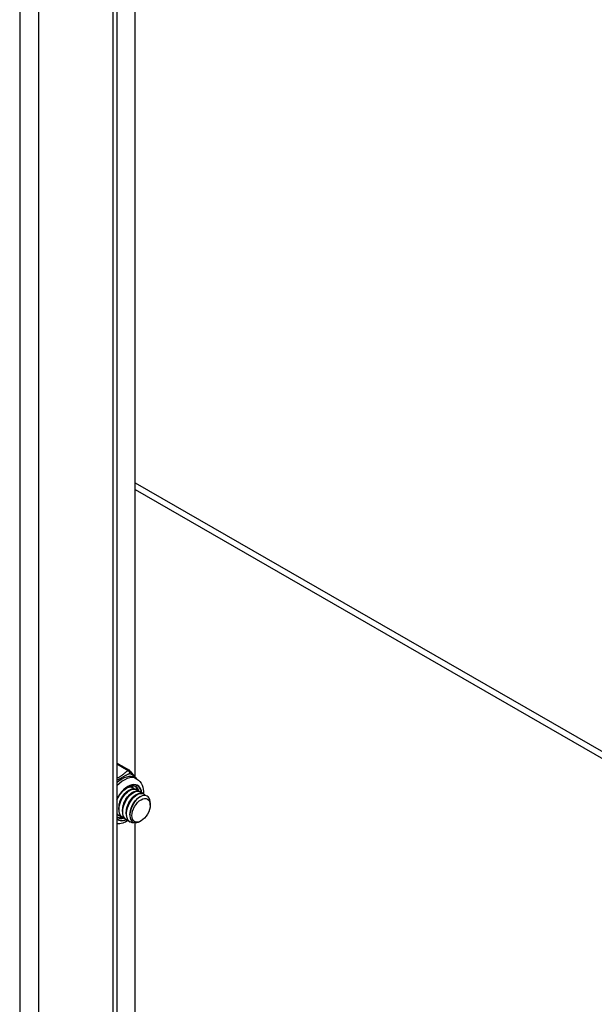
# Model space of a CAD drawing. Header units: inches. Extents: x 21 to 549, y 60 to 259.
# Tile 98 of 129: x 502.66 to 506.94, y 207.59 to 214.93. Entities that reach past the tile are written whole.
import ezdxf

# ---------------------------------------------------------------- set-up
doc = ezdxf.new("R2010")
doc.units = ezdxf.units.IN
doc.header["$MEASUREMENT"] = 0
doc.layers.add('Visible Edges(ANSI)', color=7, linetype='Continuous', lineweight=25)
doc.layers.add('Visible Tangent Edges(ANSI)', color=7, linetype='Continuous', lineweight=25)

msp = doc.modelspace()

# ---------------------------------------------------------------- linework, layer by layer
at = {"layer": 'Visible Edges(ANSI)'}
for p, q in [((503.3845, 226.5117), (503.3845, 202.4913)), ((503.5201, 209.2833), (503.5201, 215.201)), ((503.3941, 209.3807), (503.4778, 209.3325)), ((503.5174, 209.2771), (503.5313, 209.2691)), ((503.4995, 209.2057), (503.5023, 209.2041)), ((503.4644, 209.1771), (503.4769, 209.1844)), ((503.4923, 209.1611), (503.5048, 209.1683)), ((503.5201, 209.145), (503.5326, 209.1523)), ((503.5274, 209.1896), (503.5302, 209.188)), ((503.548, 209.129), (503.5577, 209.1346)), ((503.5552, 209.1736), (503.558, 209.172)), ((503.5831, 209.1575), (503.5859, 209.1559)), ((503.3976, 209.0409), (503.3976, 209.0553)), ((503.6328, 209.0735), (503.6328, 209.0895)), ((503.3907, 208.9798), (503.3845, 208.9843)), ((503.3975, 208.9964), (503.4003, 208.9947)), ((503.4254, 208.9803), (503.4282, 208.9787)), ((503.4255, 209.0248), (503.4255, 209.0392)), ((503.4533, 209.0088), (503.4533, 209.0232)), ((503.4812, 209), (503.4812, 209.0072)), ((503.4533, 208.9643), (503.4561, 208.9626)), ((503.4811, 208.9482), (503.4839, 208.9466)), ((503.5201, 203.5154), (503.5201, 208.9414)), ((503.5648, 208.9555), (503.5608, 208.9532))]:
    msp.add_line(p, q, dxfattribs=at)
at = {"layer": 'Visible Edges(ANSI)', "flags": 128}
for points in [[(503.4837, 209.3272), (503.4887, 209.3208), (503.4943, 209.3139), (503.5065, 209.2994), (503.5192, 209.2845), (503.5252, 209.2769), (503.5307, 209.2695)], [(503.5313, 209.2691), (503.5445, 209.2598), (503.5558, 209.2484), (503.565, 209.2354), (503.572, 209.2212), (503.577, 209.2063), (503.5801, 209.1907), (503.5816, 209.1747), (503.5816, 209.1584)], [(503.3845, 209.112), (503.3911, 209.1254), (503.3986, 209.1384), (503.4069, 209.1509), (503.4158, 209.1627), (503.4253, 209.1736), (503.4352, 209.1835), (503.4453, 209.1923), (503.4555, 209.1998), (503.4658, 209.206), (503.4758, 209.2109), (503.4855, 209.2143), (503.4946, 209.2164), (503.5032, 209.2171), (503.5109, 209.2165), (503.518, 209.2147), (503.5243, 209.2118)], [(503.5274, 209.1896), (503.5199, 209.1928), (503.5115, 209.1942), (503.5024, 209.1938), (503.4928, 209.1916), (503.4829, 209.1876), (503.4727, 209.1818), (503.4626, 209.1745), (503.4527, 209.1656), (503.4431, 209.1554), (503.434, 209.144), (503.4257, 209.1317), (503.4182, 209.1185), (503.4117, 209.1047), (503.4063, 209.0906), (503.4022, 209.0764), (503.3993, 209.0623), (503.3978, 209.0486), (503.3977, 209.0355), (503.3991, 209.0232), (503.4017, 209.0119), (503.4058, 209.0018), (503.4112, 208.9931), (503.4177, 208.9859), (503.4254, 208.9803)], [(503.4618, 209.2038), (503.4645, 209.2048), (503.4671, 209.2058), (503.4697, 209.2066), (503.4723, 209.2072), (503.4749, 209.2078), (503.4774, 209.2082), (503.4799, 209.2085), (503.4823, 209.2087), (503.4847, 209.2087), (503.487, 209.2086), (503.4893, 209.2084), (503.4916, 209.208), (503.4937, 209.2075), (503.4959, 209.2069), (503.4979, 209.2062), (503.4999, 209.2053), (503.5018, 209.2043), (503.5037, 209.2032), (503.5055, 209.202), (503.5072, 209.2006), (503.5088, 209.1992), (503.5104, 209.1976), (503.5119, 209.1959), (503.5133, 209.1941)], [(503.4995, 209.2057), (503.4986, 209.2062), (503.4976, 209.2067), (503.4966, 209.2071), (503.4956, 209.2076), (503.4946, 209.208), (503.4936, 209.2083), (503.4925, 209.2087), (503.4915, 209.209), (503.4904, 209.2093), (503.4893, 209.2095), (503.4882, 209.2097), (503.4871, 209.2099), (503.486, 209.21), (503.4848, 209.2102), (503.4837, 209.2102), (503.4825, 209.2103), (503.4813, 209.2103), (503.4801, 209.2103), (503.4789, 209.2102), (503.4777, 209.2102), (503.4765, 209.2101), (503.4752, 209.2099), (503.474, 209.2097), (503.4727, 209.2095)], [(503.4644, 209.1771), (503.4601, 209.1745), (503.4559, 209.1715), (503.4516, 209.1681), (503.4474, 209.1645), (503.4433, 209.1606), (503.4392, 209.1564), (503.4353, 209.1519), (503.4314, 209.1472), (503.4277, 209.1422), (503.4241, 209.137), (503.4207, 209.1316), (503.4175, 209.1261), (503.4145, 209.1204), (503.4117, 209.1146), (503.4091, 209.1087), (503.4068, 209.1027), (503.4047, 209.0967), (503.4028, 209.0906), (503.4012, 209.0846), (503.3999, 209.0786), (503.3989, 209.0726), (503.3982, 209.0668), (503.3978, 209.061), (503.3977, 209.0553)], [(503.4419, 208.9735), (503.4315, 208.9769), (503.4224, 208.9827), (503.4147, 208.9905), (503.4085, 209.0003), (503.404, 209.012), (503.4013, 209.0251), (503.4004, 209.0395), (503.4013, 209.0548), (503.404, 209.0707), (503.4085, 209.0869), (503.4145, 209.103), (503.4219, 209.1186), (503.4307, 209.1335), (503.4405, 209.1472), (503.4511, 209.1596), (503.4623, 209.1703), (503.4738, 209.179), (503.4853, 209.1858), (503.4967, 209.1903), (503.5075, 209.1924), (503.5176, 209.1923), (503.5267, 209.1898), (503.5346, 209.185), (503.5411, 209.178)], [(503.4923, 209.1611), (503.488, 209.1584), (503.4837, 209.1554), (503.4795, 209.1521), (503.4753, 209.1485), (503.4712, 209.1445), (503.4671, 209.1403), (503.4631, 209.1358), (503.4593, 209.1311), (503.4556, 209.1262), (503.452, 209.121), (503.4486, 209.1156), (503.4454, 209.11), (503.4424, 209.1044), (503.4396, 209.0985), (503.437, 209.0926), (503.4346, 209.0867), (503.4325, 209.0806), (503.4307, 209.0746), (503.4291, 209.0685), (503.4278, 209.0625), (503.4268, 209.0566), (503.4261, 209.0507), (503.4256, 209.0449), (503.4255, 209.0393)], [(503.5552, 209.1736), (503.5477, 209.1768), (503.5394, 209.1782), (503.5303, 209.1777), (503.5207, 209.1755), (503.5107, 209.1715), (503.5006, 209.1658), (503.4905, 209.1584), (503.4805, 209.1496), (503.4709, 209.1394), (503.4619, 209.128), (503.4535, 209.1156), (503.4461, 209.1024), (503.4396, 209.0887), (503.4342, 209.0746), (503.4301, 209.0604), (503.4272, 209.0463), (503.4257, 209.0326), (503.4256, 209.0194), (503.4269, 209.0071), (503.4296, 208.9958), (503.4337, 208.9858), (503.439, 208.977), (503.4456, 208.9698), (503.4533, 208.9643)], [(503.4698, 208.9575), (503.4594, 208.9609), (503.4503, 208.9666), (503.4425, 208.9745), (503.4364, 208.9843), (503.4319, 208.9959), (503.4292, 209.0091), (503.4283, 209.0234), (503.4292, 209.0388), (503.4319, 209.0547), (503.4363, 209.0709), (503.4423, 209.0869), (503.4498, 209.1026), (503.4585, 209.1174), (503.4683, 209.1312), (503.4789, 209.1435), (503.4901, 209.1542), (503.5016, 209.163), (503.5132, 209.1697), (503.5245, 209.1742), (503.5354, 209.1764), (503.5455, 209.1762), (503.5546, 209.1737), (503.5625, 209.1689), (503.569, 209.162)], [(503.5201, 209.145), (503.5159, 209.1424), (503.5116, 209.1394), (503.5074, 209.1361), (503.5032, 209.1324), (503.499, 209.1285), (503.495, 209.1243), (503.491, 209.1198), (503.4871, 209.1151), (503.4834, 209.1101), (503.4798, 209.1049), (503.4765, 209.0996), (503.4732, 209.094), (503.4702, 209.0883), (503.4674, 209.0825), (503.4648, 209.0766), (503.4625, 209.0706), (503.4604, 209.0646), (503.4585, 209.0585), (503.4569, 209.0525), (503.4556, 209.0465), (503.4546, 209.0405), (503.4539, 209.0347), (503.4535, 209.0289), (503.4534, 209.0232)], [(503.5831, 209.1575), (503.5756, 209.1607), (503.5672, 209.1621), (503.5582, 209.1617), (503.5486, 209.1595), (503.5386, 209.1555), (503.5285, 209.1497), (503.5183, 209.1424), (503.5084, 209.1336), (503.4988, 209.1234), (503.4897, 209.112), (503.4814, 209.0996), (503.4739, 209.0864), (503.4674, 209.0726), (503.4621, 209.0585), (503.4579, 209.0443), (503.4551, 209.0302), (503.4536, 209.0165), (503.4535, 209.0034), (503.4548, 208.9911), (503.4575, 208.9798), (503.4615, 208.9697), (503.4669, 208.961), (503.4734, 208.9538), (503.4811, 208.9482)], [(503.525, 208.9425), (503.5115, 208.9404), (503.4988, 208.9412), (503.4873, 208.9449), (503.4773, 208.9513), (503.469, 208.9603), (503.4627, 208.9717), (503.4584, 208.9852), (503.4563, 209.0004), (503.4565, 209.0169), (503.4589, 209.0343), (503.4634, 209.0522), (503.4698, 209.07), (503.478, 209.0872), (503.4878, 209.1035), (503.4988, 209.1184), (503.5108, 209.1315), (503.5233, 209.1425), (503.5361, 209.1511), (503.5488, 209.157), (503.5609, 209.1601), (503.5722, 209.1603), (503.5823, 209.1577), (503.591, 209.1523), (503.598, 209.1443)], [(503.548, 209.129), (503.5437, 209.1263), (503.5395, 209.1234), (503.5352, 209.12), (503.531, 209.1164), (503.5269, 209.1125), (503.5228, 209.1082), (503.5188, 209.1038), (503.515, 209.099), (503.5113, 209.0941), (503.5077, 209.0889), (503.5043, 209.0835), (503.5011, 209.078), (503.4981, 209.0723), (503.4953, 209.0665), (503.4927, 209.0606), (503.4904, 209.0546), (503.4883, 209.0485), (503.4864, 209.0425), (503.4848, 209.0365), (503.4835, 209.0304), (503.4825, 209.0245), (503.4818, 209.0186), (503.4814, 209.0128), (503.4812, 209.0072)], [(503.6301, 209.1119), (503.6253, 209.1241), (503.6183, 209.1338), (503.6092, 209.1406), (503.5984, 209.1442), (503.5861, 209.1446), (503.5729, 209.1416), (503.559, 209.1354), (503.5451, 209.1261), (503.5316, 209.1141), (503.5188, 209.0997), (503.5074, 209.0833), (503.4976, 209.0655), (503.4899, 209.0469), (503.4845, 209.0282), (503.4816, 209.01), (503.4814, 208.9928), (503.484, 208.9774), (503.4892, 208.9643), (503.4968, 208.954), (503.5068, 208.9468), (503.5186, 208.943), (503.5318, 208.9428), (503.5461, 208.9463), (503.5608, 208.9532)], [(503.414, 208.9896), (503.4125, 208.9899), (503.411, 208.9903), (503.4096, 208.9907), (503.4081, 208.9912), (503.4067, 208.9917), (503.4053, 208.9923), (503.4039, 208.9929), (503.4026, 208.9935), (503.4012, 208.9942), (503.3999, 208.995), (503.3986, 208.9958), (503.3974, 208.9966), (503.3962, 208.9975), (503.3949, 208.9984), (503.3938, 208.9993), (503.3926, 209.0003), (503.3915, 209.0014), (503.3904, 209.0025), (503.3893, 209.0036), (503.3883, 209.0047), (503.3873, 209.0059), (503.3863, 209.0072), (503.3854, 209.0085), (503.3845, 209.0098)], [(503.3845, 209.0076), (503.385, 209.007), (503.3854, 209.0064), (503.3859, 209.0059), (503.3864, 209.0053), (503.3869, 209.0048), (503.3874, 209.0043), (503.3879, 209.0038), (503.3884, 209.0033), (503.389, 209.0027), (503.3895, 209.0023), (503.39, 209.0018), (503.3906, 209.0013), (503.3911, 209.0008), (503.3917, 209.0004), (503.3922, 208.9999), (503.3928, 208.9995), (503.3934, 208.9991), (503.3939, 208.9987), (503.3945, 208.9982), (503.3951, 208.9978), (503.3957, 208.9975), (503.3963, 208.9971), (503.3969, 208.9967), (503.3975, 208.9964)], [(503.3862, 209.0056), (503.3861, 209.0056), (503.386, 209.0056), (503.386, 209.0056), (503.3859, 209.0057), (503.3858, 209.0057), (503.3858, 209.0057), (503.3857, 209.0057), (503.3856, 209.0057), (503.3855, 209.0057), (503.3855, 209.0058), (503.3854, 209.0058), (503.3853, 209.0058), (503.3853, 209.0058), (503.3852, 209.0058), (503.3851, 209.0058), (503.385, 209.0058), (503.385, 209.0059), (503.3849, 209.0059), (503.3848, 209.0059), (503.3848, 209.0059), (503.3847, 209.0059), (503.3846, 209.0059), (503.3846, 209.006), (503.3845, 209.006)], [(503.4671, 208.9581), (503.4575, 208.9522), (503.4477, 208.9469), (503.4376, 208.9424), (503.4274, 208.9387), (503.4169, 208.9358), (503.4062, 208.9339), (503.3954, 208.9329), (503.3845, 208.9331)]]:
    msp.add_lwpolyline(points, dxfattribs=at)
at = {"layer": 'Visible Edges(ANSI)'}
for centre, start, end in [((503.3843, 209.3636), 60.06401, 89.35397), ((503.468, 209.3154), 36.71604, 60.06401)]:
    msp.add_arc(centre, 0.0197, start, end, dxfattribs=at)
for centre, major_axis, start_param, end_param in [((503.4492, 209.1007), (0.0668, 0.116), 5.718546, 6.217869), ((503.4213, 209.1167), (0.0786, 0.1365), 5.540636, 5.67712), ((503.5506, 209.0422), (0.058, 0.1006), 5.495853, 5.750129), ((503.4492, 209.1007), (-0.0668, -0.116), 0.065316, 0.520508), ((503.4213, 209.1167), (0.0786, 0.1365), 3.747658, 3.892421)]:
    msp.add_ellipse(centre, major_axis=major_axis, ratio=0.578093, start_param=start_param, end_param=end_param, dxfattribs=at)
msp.add_ellipse((503.5646, 209.0342), major_axis=(-0.0481, -0.0836), ratio=0.578093, dxfattribs=at)
at = {"layer": 'Visible Tangent Edges(ANSI)'}
for p, q in [((502.6595, 226.9628), (502.6595, 202.0557)), ((502.7995, 226.8486), (502.7995, 202.1619)), ((503.3555, 202.4821), (503.3555, 226.5284)), ((503.5201, 211.4773), (510.4525, 207.4853)), ((503.5201, 211.4267), (510.4303, 207.4474)), ((503.3845, 209.3796), (503.468, 209.3315))]:
    msp.add_line(p, q, dxfattribs=at)
at = {"layer": 'Visible Tangent Edges(ANSI)', "flags": 128}
for points in [[(503.468, 209.3315), (503.4644, 209.3291), (503.4609, 209.3267), (503.4575, 209.3242), (503.4542, 209.3216), (503.451, 209.319), (503.4479, 209.3164), (503.4449, 209.3137), (503.4419, 209.3111), (503.4389, 209.3084), (503.4359, 209.3058), (503.4329, 209.3031), (503.4299, 209.3004), (503.4268, 209.2978), (503.4237, 209.2952), (503.4204, 209.2927), (503.417, 209.2902), (503.4135, 209.2878), (503.4098, 209.2854), (503.4059, 209.2832), (503.4018, 209.281), (503.3977, 209.279), (503.3934, 209.277), (503.389, 209.2751), (503.3845, 209.2732)], [(503.3845, 209.2579), (503.3892, 209.2607), (503.394, 209.2635), (503.3987, 209.2662), (503.4034, 209.2689), (503.4081, 209.2716), (503.4128, 209.2743), (503.4174, 209.2769), (503.4218, 209.2795), (503.4262, 209.282), (503.4304, 209.2845), (503.4345, 209.2869), (503.4386, 209.2892), (503.4425, 209.2914), (503.4463, 209.2935), (503.4501, 209.2955), (503.4538, 209.2974), (503.4575, 209.2993), (503.4611, 209.301), (503.4647, 209.3027), (503.4683, 209.3042), (503.4719, 209.3057), (503.4754, 209.307), (503.479, 209.3083), (503.4826, 209.3095)], [(503.4826, 209.3095), (503.4844, 209.3083), (503.4862, 209.3072), (503.4881, 209.3059), (503.49, 209.3047), (503.492, 209.3034), (503.4939, 209.302), (503.4959, 209.3006), (503.4979, 209.2992), (503.4999, 209.2977), (503.5019, 209.2962), (503.5039, 209.2946), (503.5059, 209.293), (503.508, 209.2914), (503.51, 209.2897), (503.5119, 209.288), (503.5139, 209.2862), (503.5159, 209.2844), (503.5178, 209.2825), (503.5197, 209.2807), (503.5216, 209.2787), (503.5234, 209.2768), (503.5252, 209.2748), (503.5269, 209.2727), (503.5286, 209.2707)]]:
    msp.add_lwpolyline(points, dxfattribs=at)
at = {"layer": 'Visible Tangent Edges(ANSI)'}
for centre, major_axis, ratio, start_param, end_param in [((503.3843, 209.3636), (0.0098, 0.0171), 0.578093, 0, 0.767518), ((503.4241, 209.1151), (0.0933, 0.1621), 0.578093, 0, 1.087676), ((503.438, 209.1071), (0.0933, 0.1621), 0.578093, 0, 1.200229), ((503.468, 209.3154), (0.0098, 0.0171), 0.578093, 0, 0.783464), ((503.468, 209.3154), (-0.0107, 0.0165), 0.609588, 3.996047, 5.470059), ((503.468, 209.3154), (0.0158, 0.0118), 0.754115, 5.139012, 6.283185), ((503.4659, 209.091), (0.0737, 0.1279), 0.578093, 5.586953, 7.960387), ((503.4659, 209.091), (0.0727, 0.1262), 0.578093, 5.604861, 7.977379), ((503.4575, 209.0958), (0.0668, 0.116), 0.578093, 5.752575, 6.283185), ((503.4575, 209.0958), (-0.0668, -0.116), 0.578093, 0, 0.525906), ((503.4659, 209.091), (-0.0727, -0.1262), 0.578093, 6.155921, 6.93146), ((503.4659, 209.091), (-0.0737, -0.1279), 0.578093, 6.172913, 6.948591)]:
    msp.add_ellipse(centre, major_axis=major_axis, ratio=ratio, start_param=start_param, end_param=end_param, dxfattribs=at)

doc.saveas('drawing.dxf')
